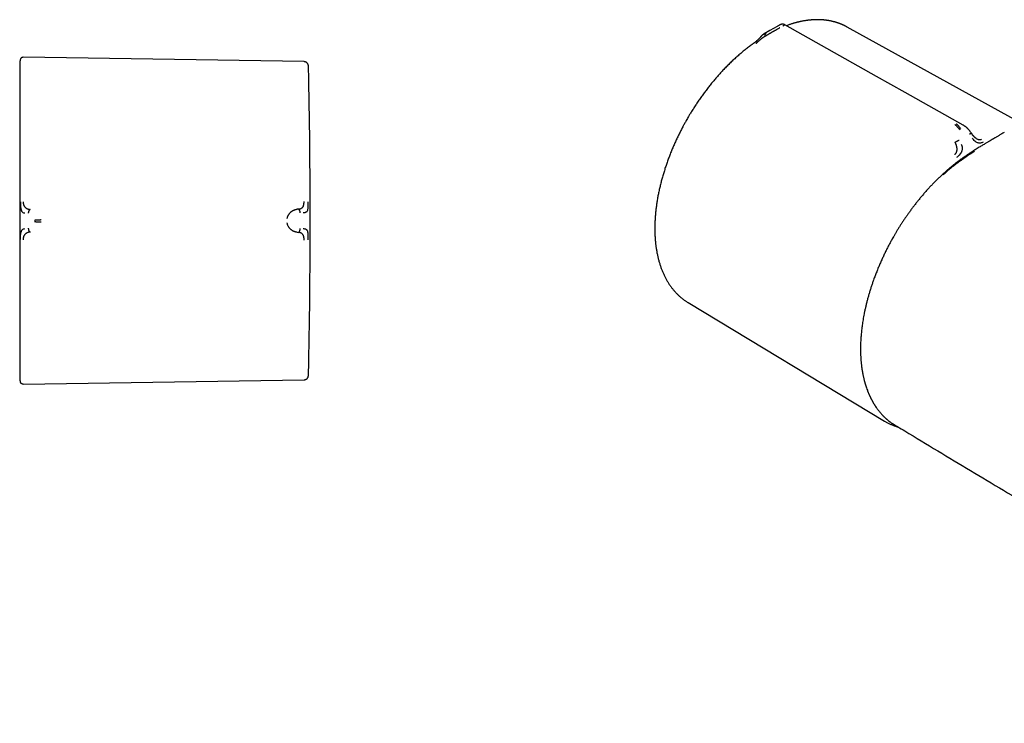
# Model space of a CAD drawing. Header units: millimetres. Extents: x 8 to 914, y 12 to 444.
# Tile 26 of 48: x 542 to 680, y 164 to 262. Entities that reach past the tile are written whole.
import ezdxf

# ---------------------------------------------------------------- set-up
doc = ezdxf.new("R2010")
doc.units = ezdxf.units.MM

msp = doc.modelspace()

# ---------------------------------------------------------------- linework, layer by layer
at = {"color": 7, "linetype": 'Continuous', "lineweight": 30}
for p, q in [((647.88, 260.83), (646.87, 260.25)), ((647.88, 260.83), (647.94, 260.86)), ((648.03, 260.91), (647.94, 260.86)), ((648.03, 260.91), (648.04, 260.91)), ((681.78, 247.41), (657.64, 260.75)), ((646.9, 260.26), (646.09, 259.79)), ((646.24, 259.48), (646.36, 259.54)), ((582.04, 255.94), (542.94, 256.54)), ((542.56, 256.26), (542.54, 256.19)), ((673.78, 247.11), (673.79, 247.1)), ((581.25, 235.42), (581.09, 235.4)), ((581.09, 232.2), (581.25, 232.18)), ((635.5, 222.41), (662.85, 205.93)), ((635.5, 222.41), (635.5, 222.41)), ((542.56, 211.34), (542.56, 211.35)), ((542.94, 211.06), (582.04, 211.66)), ((662.85, 205.93), (662.86, 205.92)), ((662.86, 205.92), (662.85, 205.93)), ((664.24, 205.41), (664.2, 205.44))]:
    msp.add_line(p, q, dxfattribs=at)
at = {"color": 7, "linetype": 'Continuous', "lineweight": 30, "flags": 128}
for points in [[(673.79, 247.1), (665.71, 251.65), (661.71, 253.89), (648.99, 261.05)], [(542.46, 255.69), (542.46, 255.66), (542.46, 255.57)]]:
    msp.add_lwpolyline(points, dxfattribs=at)
at = {"color": 7, "linetype": 'Continuous', "lineweight": 30}
for start, end in [(0, 1.21694), (358.78306, 0)]:
    msp.add_arc((-417.1, 233.8), 1000, start, end, dxfattribs=at)
for points, knots in [([(648.29, 260.65), (648.25, 260.63), (648.18, 260.59), (648.06, 260.52), (647.93, 260.45), (647.81, 260.38), (647.7, 260.32), (647.59, 260.25), (647.5, 260.2), (647.45, 260.17), (647.41, 260.15), (647.38, 260.13), (647.35, 260.11), (647.31, 260.09), (647.28, 260.07), (647.25, 260.06), (647.2, 260.03), (647.14, 259.99), (647.05, 259.95), (646.96, 259.89), (646.88, 259.85), (646.83, 259.82), (646.82, 259.81), (646.8, 259.8), (646.79, 259.79), (646.78, 259.79), (646.76, 259.78), (646.72, 259.76), (646.67, 259.72), (646.6, 259.68), (646.54, 259.65), (646.49, 259.62), (646.45, 259.6), (646.41, 259.58), (646.38, 259.56), (646.37, 259.55), (646.36, 259.55), (646.36, 259.54), (646.36, 259.54), (646.36, 259.54), (646.36, 259.54)], [0, 0, 0, 0, 0.051372, 0.105663, 0.163099, 0.223824, 0.271366, 0.320798, 0.372119, 0.387602, 0.403248, 0.419057, 0.435027, 0.451159, 0.467451, 0.483904, 0.500517, 0.537714, 0.57928, 0.625151, 0.692137, 0.700105, 0.708161, 0.716307, 0.72454, 0.732861, 0.741269, 0.749764, 0.797593, 0.840132, 0.877475, 0.909713, 0.936931, 0.964012, 0.983495, 0.995471, 0.998665, 0.999564, 0.99984, 1, 1, 1, 1]), ([(648.99, 261.05), (648.98, 261.06), (648.95, 261.07), (648.92, 261.09), (648.89, 261.1), (648.86, 261.11), (648.83, 261.12), (648.8, 261.13), (648.76, 261.13), (648.72, 261.14), (648.68, 261.14), (648.63, 261.14), (648.58, 261.14), (648.55, 261.14), (648.52, 261.13), (648.48, 261.12), (648.45, 261.11), (648.41, 261.1), (648.38, 261.09), (648.36, 261.08), (648.33, 261.07), (648.31, 261.06), (648.29, 261.05), (648.26, 261.03), (648.24, 261.02), (648.21, 261), (648.16, 260.98), (648.11, 260.95), (648.07, 260.93), (648.04, 260.92)], [0, 0, 0, 0, 0.039875, 0.07542, 0.101032, 0.122198, 0.146751, 0.174719, 0.203749, 0.233078, 0.272545, 0.312147, 0.3473, 0.369838, 0.3935, 0.419248, 0.445638, 0.474269, 0.502668, 0.528682, 0.55292, 0.601426, 0.654131, 0.691732, 0.734409, 0.7866, 0.848284, 0.919417, 1, 1, 1, 1]), ([(648.99, 261.05), (648.99, 261.05), (648.99, 261.05), (648.97, 261.04), (648.93, 261.02), (648.89, 260.99), (648.83, 260.96), (648.77, 260.92), (648.72, 260.9), (648.69, 260.88)], [0, 0, 0, 0, 0.1557046, 0.3150875, 0.4648452, 0.6092582, 0.7463436, 0.8764248, 1, 1, 1, 1]), ([(657.65, 260.74), (657.63, 260.76), (657.59, 260.78), (657.52, 260.82), (657.45, 260.85), (657.38, 260.89), (657.3, 260.93), (657.23, 260.96), (657.16, 260.99), (657.11, 261.02), (657.06, 261.04), (657.02, 261.06), (656.98, 261.07), (656.95, 261.09), (656.91, 261.11), (656.86, 261.13), (656.79, 261.15), (656.73, 261.18), (656.65, 261.21), (656.59, 261.23), (656.52, 261.26), (656.46, 261.28), (656.41, 261.3), (656.35, 261.32), (656.29, 261.34), (656.24, 261.35), (656.2, 261.37), (656.16, 261.38), (656.13, 261.39), (656.1, 261.4), (656.05, 261.41), (656, 261.43), (655.94, 261.44), (655.88, 261.46), (655.82, 261.48), (655.74, 261.5), (655.63, 261.52), (655.51, 261.55), (655.4, 261.58), (655.3, 261.6), (655.22, 261.61), (655.15, 261.62), (655.09, 261.64), (655.03, 261.65), (654.97, 261.66), (654.91, 261.66), (654.84, 261.67), (654.78, 261.68), (654.72, 261.69), (654.66, 261.7), (654.61, 261.71), (654.55, 261.71), (654.5, 261.72), (654.46, 261.72), (654.43, 261.72), (654.41, 261.73), (654.38, 261.73), (654.35, 261.73), (654.3, 261.74), (654.25, 261.74), (654.18, 261.75), (654.1, 261.75), (654.02, 261.76), (653.93, 261.76), (653.84, 261.76), (653.77, 261.77), (653.7, 261.77), (653.64, 261.77), (653.58, 261.77), (653.53, 261.77), (653.48, 261.77), (653.45, 261.77), (653.41, 261.77), (653.38, 261.77), (653.34, 261.77), (653.29, 261.77), (653.23, 261.77), (653.16, 261.76), (653.08, 261.76), (652.98, 261.76), (652.87, 261.75), (652.74, 261.74), (652.63, 261.73), (652.53, 261.72), (652.43, 261.71), (652.36, 261.71), (652.29, 261.7), (652.24, 261.69), (652.19, 261.69), (652.15, 261.68), (652.11, 261.68), (652.07, 261.67), (652.01, 261.66), (651.95, 261.65), (651.86, 261.64), (651.75, 261.62), (651.62, 261.6), (651.48, 261.58), (651.32, 261.55), (651.19, 261.52), (651.08, 261.49), (650.99, 261.48), (650.9, 261.46), (650.82, 261.44), (650.74, 261.42), (650.68, 261.4), (650.63, 261.39), (650.59, 261.38), (650.57, 261.37), (650.54, 261.37), (650.52, 261.36), (650.49, 261.35), (650.45, 261.34), (650.4, 261.33), (650.32, 261.31), (650.23, 261.28), (650.12, 261.25), (649.97, 261.2), (649.81, 261.15), (649.62, 261.09), (649.41, 261.02), (649.27, 260.97), (649.19, 260.94)], [0, 0, 0, 0, 0.0085453, 0.0176028, 0.0271744, 0.0372618, 0.0478665, 0.0586211, 0.0682713, 0.0760566, 0.0828278, 0.0885857, 0.0933308, 0.0976647, 0.1027545, 0.1098992, 0.1181741, 0.1275317, 0.1372029, 0.1469151, 0.1545748, 0.1622595, 0.1699692, 0.1777037, 0.1850919, 0.1917421, 0.1971506, 0.2013184, 0.2047136, 0.2092732, 0.2152076, 0.2220609, 0.2299197, 0.2377401, 0.2453831, 0.2528487, 0.2688742, 0.2840385, 0.2983885, 0.3118349, 0.3204781, 0.3282994, 0.3360573, 0.3440545, 0.3505055, 0.3572475, 0.3652153, 0.3745748, 0.3805463, 0.3869703, 0.3938457, 0.4010233, 0.4071183, 0.4117933, 0.4150503, 0.4178041, 0.4209757, 0.4248488, 0.4294224, 0.436406, 0.4445667, 0.4538844, 0.4637211, 0.4737531, 0.4839796, 0.4943995, 0.5009141, 0.5075014, 0.5141609, 0.520703, 0.5262376, 0.5305841, 0.533853, 0.5370114, 0.5411339, 0.5472113, 0.5546166, 0.5633163, 0.5722409, 0.580854, 0.5968697, 0.611695, 0.6239317, 0.6352298, 0.6455781, 0.6548154, 0.6613755, 0.6672005, 0.672292, 0.6766518, 0.6805738, 0.6855282, 0.6917999, 0.6991537, 0.7067504, 0.7209887, 0.7357733, 0.7514033, 0.7682233, 0.7862235, 0.7954916, 0.80504, 0.8148673, 0.8243469, 0.8325233, 0.8393916, 0.8449564, 0.8492213, 0.8517368, 0.8536618, 0.8562927, 0.8597987, 0.8641784, 0.8694296, 0.8755498, 0.888094, 0.9004827, 0.9126311, 0.9337305, 0.9540898, 0.9745832, 1, 1, 1, 1]), ([(645.99, 259.72), (645.97, 259.71), (645.94, 259.69), (645.89, 259.66), (645.85, 259.62), (645.8, 259.58), (645.73, 259.52), (645.67, 259.46), (645.6, 259.39), (645.54, 259.32), (645.48, 259.25), (645.41, 259.18), (645.34, 259.1), (645.27, 259.03), (645.2, 258.96), (645.14, 258.9), (645.09, 258.85), (645.04, 258.81), (644.99, 258.76), (644.93, 258.71), (644.86, 258.65), (644.78, 258.59), (644.69, 258.53), (644.63, 258.48), (644.6, 258.46)], [0, 0, 0, 0, 0.036747, 0.065238, 0.086199, 0.127523, 0.17064, 0.229668, 0.275908, 0.320504, 0.371265, 0.425014, 0.476213, 0.525555, 0.574727, 0.629097, 0.658903, 0.690575, 0.726478, 0.768507, 0.816872, 0.871682, 0.932853, 1, 1, 1, 1]), ([(646.24, 259.48), (646.22, 259.46), (646.17, 259.44), (646.11, 259.4), (646.06, 259.37), (646.03, 259.35), (646.01, 259.34), (646, 259.33), (645.98, 259.32), (645.97, 259.31), (645.96, 259.3), (645.92, 259.28), (645.86, 259.24), (645.77, 259.18), (645.69, 259.11), (645.61, 259.05), (645.52, 258.98), (645.45, 258.92), (645.4, 258.87), (645.36, 258.84), (645.33, 258.8), (645.29, 258.77), (645.24, 258.72), (645.17, 258.66), (645.09, 258.58), (645, 258.51), (644.94, 258.46), (644.91, 258.44)], [0, 0, 0, 0, 0.064484, 0.121146, 0.1697, 0.184188, 0.197727, 0.210311, 0.221938, 0.232601, 0.242299, 0.251029, 0.319256, 0.383551, 0.443933, 0.500486, 0.559085, 0.620051, 0.645141, 0.670658, 0.696616, 0.723024, 0.749884, 0.805218, 0.865756, 0.930963, 1, 1, 1, 1]), ([(646.09, 259.79), (646.09, 259.78), (646.08, 259.78), (646.04, 259.76), (646.01, 259.74), (645.99, 259.73)], [0, 0, 0, 0, 0.101636, 0.439503, 1, 1, 1, 1]), ([(646.42, 259.97), (646.4, 259.96), (646.36, 259.93), (646.31, 259.88), (646.27, 259.82), (646.24, 259.76), (646.21, 259.69), (646.2, 259.62), (646.21, 259.56), (646.22, 259.51), (646.23, 259.49), (646.24, 259.48)], [0, 0, 0, 0, 0.131804, 0.266855, 0.401667, 0.532992, 0.658277, 0.776351, 0.888482, 0.943871, 1, 1, 1, 1]), ([(644.61, 258.47), (644.58, 258.45), (644.47, 258.37), (644.28, 258.23), (644.04, 258.05), (643.79, 257.86), (643.55, 257.67), (643.31, 257.48), (643.07, 257.28), (642.82, 257.08), (642.58, 256.87), (642.35, 256.66), (642.11, 256.45), (641.87, 256.23), (641.63, 256.01), (641.4, 255.79), (641.17, 255.56), (640.93, 255.33), (640.7, 255.09), (640.47, 254.85), (640.24, 254.61), (640.01, 254.36), (639.8, 254.12), (639.58, 253.87), (639.37, 253.63), (639.16, 253.39), (638.97, 253.16), (638.77, 252.92), (638.58, 252.68), (638.38, 252.44), (638.19, 252.19), (638, 251.94), (637.82, 251.7), (637.63, 251.45), (637.45, 251.19), (637.27, 250.94), (637.09, 250.68), (636.91, 250.43), (636.74, 250.17), (636.57, 249.91), (636.4, 249.65), (636.23, 249.39), (636.07, 249.14), (635.92, 248.89), (635.78, 248.67), (635.67, 248.48), (635.54, 248.27), (635.46, 248.12), (635.4, 248.03)], [0, 0, 0, 0, 0.007983, 0.031582, 0.055188, 0.078801, 0.102422, 0.126052, 0.149691, 0.17334, 0.197, 0.220673, 0.24436, 0.268062, 0.291781, 0.315518, 0.339275, 0.363055, 0.38686, 0.410693, 0.434557, 0.458456, 0.482393, 0.503912, 0.527869, 0.549377, 0.570882, 0.59238, 0.613872, 0.635356, 0.656832, 0.678297, 0.699751, 0.721191, 0.742614, 0.764016, 0.785391, 0.806731, 0.828022, 0.849246, 0.870367, 0.891324, 0.911988, 0.932051, 0.950514, 0.965006, 0.978316, 1, 1, 1, 1]), ([(542.94, 256.54), (542.92, 256.54), (542.87, 256.54), (542.8, 256.52), (542.73, 256.49), (542.68, 256.45), (542.63, 256.4), (542.6, 256.35), (542.57, 256.31), (542.56, 256.27), (542.56, 256.26)], [0, 0, 0, 0, 0.135163, 0.276253, 0.421191, 0.567521, 0.681842, 0.794193, 0.903477, 1, 1, 1, 1]), ([(542.56, 256.25), (542.55, 256.22), (542.53, 256.16), (542.51, 256.07), (542.49, 255.99), (542.48, 255.92), (542.48, 255.87), (542.47, 255.82), (542.47, 255.79), (542.46, 255.76), (542.46, 255.74), (542.46, 255.73), (542.46, 255.72), (542.46, 255.71), (542.46, 255.7), (542.46, 255.69), (542.46, 255.67), (542.46, 255.66), (542.46, 255.65), (542.46, 255.63), (542.46, 255.62), (542.46, 255.61), (542.46, 255.6)], [0, 0, 0, 0, 0.085538, 0.182968, 0.274655, 0.326852, 0.376939, 0.424121, 0.461298, 0.486858, 0.497443, 0.508033, 0.520577, 0.535875, 0.561279, 0.592896, 0.63099, 0.685442, 0.749539, 0.82333, 0.906823, 1, 1, 1, 1]), ([(542.46, 255.57), (542.46, 255.57), (542.46, 255.57), (542.46, 255.56), (542.46, 255.53), (542.46, 255.49), (542.46, 255.45), (542.46, 255.4), (542.46, 255.34), (542.46, 255.28), (542.46, 255.22), (542.46, 255.13), (542.46, 255.04), (542.46, 254.92), (542.46, 254.79), (542.46, 254.67), (542.46, 254.55), (542.46, 254.45), (542.46, 254.35), (542.46, 254.24), (542.46, 254.1), (542.46, 253.93), (542.46, 253.72), (542.46, 253.5), (542.46, 253.27), (542.46, 253.02), (542.46, 252.77), (542.46, 252.5), (542.46, 252.22), (542.46, 251.93), (542.46, 251.62), (542.46, 251.3), (542.46, 250.97), (542.46, 250.62), (542.46, 250.27), (542.46, 249.9), (542.46, 249.53), (542.46, 249.14), (542.46, 248.75), (542.46, 248.34), (542.46, 247.93), (542.46, 247.51), (542.46, 247.08), (542.46, 246.65), (542.46, 246.21), (542.46, 245.77), (542.46, 245.32), (542.46, 244.86), (542.46, 244.4), (542.46, 243.99), (542.46, 243.64), (542.46, 243.34), (542.46, 243.04), (542.46, 242.74), (542.46, 242.38), (542.46, 241.95), (542.46, 241.46), (542.46, 240.97), (542.46, 240.47), (542.46, 239.98), (542.46, 239.49), (542.46, 239), (542.46, 238.52), (542.46, 238.05), (542.46, 237.6), (542.46, 237.17), (542.46, 236.73), (542.46, 236.3), (542.46, 235.88), (542.46, 235.45), (542.46, 235.03), (542.46, 234.75), (542.46, 234.6)], [0, 0, 0, 0, 0.014329, 0.028654, 0.04298, 0.057322, 0.07212, 0.083744, 0.09537, 0.107001, 0.118712, 0.130678, 0.145631, 0.160589, 0.175557, 0.190861, 0.200497, 0.210132, 0.219769, 0.229411, 0.239058, 0.254994, 0.270924, 0.286858, 0.302809, 0.319, 0.334896, 0.350796, 0.36671, 0.382786, 0.399187, 0.415593, 0.432012, 0.448519, 0.465022, 0.481528, 0.498049, 0.51454, 0.531024, 0.547512, 0.564013, 0.580438, 0.596563, 0.612692, 0.628835, 0.644826, 0.660807, 0.676791, 0.692788, 0.708575, 0.718482, 0.728388, 0.738297, 0.74821, 0.75813, 0.773887, 0.789639, 0.805395, 0.821159, 0.836557, 0.851677, 0.8668, 0.881934, 0.896665, 0.909803, 0.922944, 0.936092, 0.949025, 0.961767, 0.974507, 0.98725, 1, 1, 1, 1]), ([(582.63, 255.44), (582.63, 255.46), (582.62, 255.51), (582.59, 255.58), (582.55, 255.65), (582.51, 255.71), (582.45, 255.77), (582.39, 255.82), (582.32, 255.87), (582.25, 255.9), (582.18, 255.92), (582.11, 255.93), (582.06, 255.94), (582.04, 255.94)], [0, 0, 0, 0, 0.080656, 0.172279, 0.26662, 0.362981, 0.460563, 0.558507, 0.650402, 0.741119, 0.829996, 0.91645, 1, 1, 1, 1]), ([(582.67, 255.04), (582.67, 255.09), (582.67, 255.19), (582.65, 255.32), (582.64, 255.4), (582.63, 255.44)], [0, 0, 0, 0, 0.374626, 0.732084, 1, 1, 1, 1]), ([(635.4, 248.03), (635.35, 247.93), (635.27, 247.79), (635.16, 247.59), (635.06, 247.41), (634.94, 247.2), (634.82, 246.98), (634.69, 246.74), (634.57, 246.5), (634.44, 246.24), (634.31, 245.99), (634.18, 245.72), (634.05, 245.46), (633.92, 245.19), (633.79, 244.91), (633.67, 244.64), (633.54, 244.36), (633.42, 244.08), (633.3, 243.8), (633.19, 243.51), (633.07, 243.23), (632.96, 242.94), (632.85, 242.65), (632.74, 242.36), (632.63, 242.07), (632.53, 241.78), (632.43, 241.49), (632.33, 241.2), (632.24, 240.91), (632.15, 240.62), (632.06, 240.32), (631.97, 240.03), (631.89, 239.74), (631.81, 239.45), (631.73, 239.15), (631.66, 238.86), (631.59, 238.57), (631.52, 238.28), (631.46, 237.99), (631.4, 237.7), (631.34, 237.41), (631.28, 237.12), (631.23, 236.83), (631.18, 236.54), (631.14, 236.25), (631.1, 235.97), (631.06, 235.68), (631.03, 235.4), (630.99, 235.12), (630.97, 234.84), (630.94, 234.56), (630.92, 234.28), (630.9, 234), (630.89, 233.72), (630.88, 233.45), (630.87, 233.18), (630.87, 232.91), (630.86, 232.64), (630.87, 232.37), (630.87, 232.11), (630.88, 231.84), (630.9, 231.58), (630.91, 231.32), (630.93, 231.06), (630.96, 230.81), (630.98, 230.56), (631.01, 230.3), (631.05, 230.06), (631.09, 229.81), (631.13, 229.57), (631.17, 229.33), (631.22, 229.09), (631.27, 228.85), (631.33, 228.62), (631.38, 228.39), (631.44, 228.16), (631.51, 227.94), (631.58, 227.72), (631.65, 227.5), (631.73, 227.28), (631.8, 227.07), (631.89, 226.86), (631.97, 226.65), (632.06, 226.45), (632.15, 226.25), (632.25, 226.05), (632.35, 225.86), (632.45, 225.67), (632.55, 225.48), (632.66, 225.3), (632.77, 225.12), (632.89, 224.95), (633, 224.77), (633.12, 224.6), (633.25, 224.44), (633.37, 224.28), (633.5, 224.12), (633.64, 223.97), (633.77, 223.82), (633.91, 223.67), (634.05, 223.53), (634.2, 223.39), (634.34, 223.26), (634.49, 223.13), (634.65, 223.01), (634.8, 222.88), (634.96, 222.77), (635.12, 222.65), (635.29, 222.54), (635.41, 222.47), (635.48, 222.42), (635.5, 222.41)], [0, 0, 0, 0, 0.0097558, 0.0137959, 0.0204942, 0.0274659, 0.0349568, 0.0427843, 0.0508746, 0.0591689, 0.0676254, 0.0762131, 0.0849088, 0.0936944, 0.1025561, 0.1114828, 0.1204654, 0.1294966, 0.1385705, 0.147682, 0.1568269, 0.1660017, 0.1752032, 0.1844288, 0.1936764, 0.2029438, 0.2122294, 0.2215315, 0.230849, 0.2401805, 0.249525, 0.2588815, 0.2682492, 0.2776274, 0.2870152, 0.2964121, 0.3058175, 0.3152309, 0.3246518, 0.3340797, 0.3435143, 0.3529552, 0.362402, 0.3718544, 0.3813122, 0.390775, 0.4002425, 0.4097147, 0.4191911, 0.4286717, 0.4381561, 0.4476443, 0.457136, 0.4666309, 0.4761291, 0.4856302, 0.4951341, 0.5046406, 0.5141495, 0.5236608, 0.5331742, 0.5426895, 0.5522065, 0.5617251, 0.571245, 0.5807659, 0.5902879, 0.5998104, 0.6093335, 0.6188568, 0.6283801, 0.6379031, 0.6474255, 0.6569472, 0.6664678, 0.675987, 0.6855045, 0.69502, 0.7045332, 0.7140438, 0.7235515, 0.733056, 0.7425569, 0.752054, 0.7615469, 0.7710355, 0.7805194, 0.7899985, 0.7994725, 0.8089413, 0.8184048, 0.8278629, 0.8373157, 0.846763, 0.8562051, 0.8656422, 0.8750743, 0.884502, 0.8939255, 0.9033453, 0.912762, 0.9221761, 0.9315884, 0.9409995, 0.9504103, 0.9598217, 0.9692346, 0.9786499, 0.9880688, 0.9974921, 1, 1, 1, 1]), ([(673.31, 246.46), (673.29, 246.49), (673.23, 246.57), (673.15, 246.68), (673.07, 246.78), (672.98, 246.88), (672.89, 246.96), (672.8, 247.04), (672.71, 247.1), (672.64, 247.13), (672.61, 247.15)], [0, 0, 0, 0, 0.134324, 0.265382, 0.393268, 0.518184, 0.640515, 0.760896, 0.880281, 1, 1, 1, 1]), ([(673.45, 246.54), (673.43, 246.58), (673.39, 246.66), (673.32, 246.78), (673.24, 246.88), (673.17, 246.98), (673.09, 247.07), (673, 247.15), (672.92, 247.22), (672.86, 247.26), (672.83, 247.27)], [0, 0, 0, 0, 0.134305, 0.265175, 0.392798, 0.517503, 0.639784, 0.760331, 0.880035, 1, 1, 1, 1]), ([(674.92, 246.01), (674.89, 246.05), (674.83, 246.14), (674.74, 246.26), (674.66, 246.37), (674.58, 246.46), (674.51, 246.54), (674.44, 246.6), (674.39, 246.66), (674.34, 246.7), (674.3, 246.74), (674.26, 246.77), (674.23, 246.8), (674.2, 246.82), (674.17, 246.85), (674.13, 246.88), (674.07, 246.93), (673.98, 246.98), (673.88, 247.05), (673.81, 247.09), (673.77, 247.11)], [0, 0, 0, 0, 0.099876, 0.191911, 0.275767, 0.351206, 0.418064, 0.476231, 0.525635, 0.566229, 0.598165, 0.625653, 0.653238, 0.67743, 0.699705, 0.731629, 0.775669, 0.847057, 0.92218, 1, 1, 1, 1]), ([(674.71, 245.86), (674.72, 245.87), (674.76, 245.9), (674.81, 245.93), (674.86, 245.96), (674.89, 245.99), (674.91, 246), (674.92, 246.01), (674.92, 246.01), (674.92, 246.01)], [0, 0, 0, 0, 0.167341, 0.338696, 0.509789, 0.676611, 0.836006, 0.986521, 1, 1, 1, 1]), ([(675.66, 245.21), (675.65, 245.22), (675.61, 245.24), (675.57, 245.27), (675.53, 245.3), (675.5, 245.33), (675.47, 245.35), (675.44, 245.37), (675.41, 245.4), (675.37, 245.44), (675.33, 245.48), (675.29, 245.52), (675.26, 245.55), (675.24, 245.57), (675.22, 245.6), (675.2, 245.62), (675.17, 245.65), (675.13, 245.7), (675.09, 245.76), (675.03, 245.83), (674.98, 245.92), (674.94, 245.98), (674.92, 246.01)], [0, 0, 0, 0, 0.053221, 0.11528, 0.167416, 0.20948, 0.241617, 0.268748, 0.313008, 0.361646, 0.414662, 0.46482, 0.505884, 0.537857, 0.555573, 0.580374, 0.614105, 0.666501, 0.732107, 0.811192, 0.904058, 1, 1, 1, 1]), ([(679.52, 246.09), (679.45, 246.05), (679.3, 245.97), (679.1, 245.85), (678.91, 245.74), (678.73, 245.63), (678.56, 245.53), (678.41, 245.44), (678.27, 245.36), (678.16, 245.3), (678.07, 245.24), (677.98, 245.19), (677.9, 245.15), (677.83, 245.1), (677.76, 245.06), (677.68, 245.02), (677.58, 244.96), (677.47, 244.89), (677.34, 244.81), (677.2, 244.73), (677.04, 244.64), (676.88, 244.54), (676.69, 244.42), (676.48, 244.3), (676.25, 244.16), (676.01, 244.01), (675.75, 243.85), (675.57, 243.74), (675.48, 243.68)], [0, 0, 0, 0, 0.053928, 0.104695, 0.152303, 0.196752, 0.23804, 0.276169, 0.311137, 0.336393, 0.359698, 0.38105, 0.400449, 0.417894, 0.434107, 0.451972, 0.477538, 0.506271, 0.538176, 0.573252, 0.611503, 0.652932, 0.697542, 0.750293, 0.806905, 0.867386, 0.931747, 1, 1, 1, 1]), ([(672.59, 243), (672.63, 243.03), (672.69, 243.07), (672.76, 243.15), (672.81, 243.22), (672.85, 243.28), (672.87, 243.34), (672.89, 243.39), (672.91, 243.44), (672.92, 243.5), (672.93, 243.56), (672.94, 243.63), (672.95, 243.69), (672.95, 243.74), (672.94, 243.8), (672.94, 243.87), (672.93, 243.94), (672.92, 244.02), (672.9, 244.1), (672.88, 244.19), (672.86, 244.27), (672.83, 244.36), (672.81, 244.42), (672.79, 244.47), (672.78, 244.49), (672.77, 244.52), (672.76, 244.54), (672.75, 244.57), (672.74, 244.6), (672.72, 244.63), (672.7, 244.67), (672.69, 244.7), (672.68, 244.72), (672.67, 244.73), (672.67, 244.73), (672.67, 244.73), (672.67, 244.74), (672.67, 244.74), (672.67, 244.74), (672.67, 244.74)], [0, 0, 0, 0, 0.069372, 0.134458, 0.17515, 0.213571, 0.249739, 0.276913, 0.307081, 0.340314, 0.376663, 0.409311, 0.440771, 0.471017, 0.499996, 0.535912, 0.574148, 0.614699, 0.657553, 0.702681, 0.750045, 0.789621, 0.839391, 0.85194, 0.864986, 0.878524, 0.89255, 0.907058, 0.922043, 0.937499, 0.964718, 0.984148, 0.995887, 0.998893, 0.999683, 0.9999, 0.999964, 0.999986, 1, 1, 1, 1]), ([(672.67, 244.74), (672.68, 244.74), (672.69, 244.75), (672.72, 244.76), (672.75, 244.78), (672.79, 244.8), (672.85, 244.83), (672.93, 244.87), (673.01, 244.91), (673.09, 244.95), (673.16, 244.99), (673.21, 245.01), (673.23, 245.02)], [0, 0, 0, 0, 0.056315, 0.111921, 0.167809, 0.224706, 0.342994, 0.468261, 0.599365, 0.733824, 0.868489, 1, 1, 1, 1]), ([(672.89, 242.63), (672.95, 242.68), (673.08, 242.77), (673.23, 242.9), (673.31, 242.99), (673.36, 243.04), (673.4, 243.1), (673.46, 243.18), (673.52, 243.27), (673.57, 243.36), (673.6, 243.43), (673.63, 243.51), (673.65, 243.57), (673.67, 243.66), (673.7, 243.77), (673.7, 243.96), (673.65, 244.18), (673.57, 244.34), (673.53, 244.43)], [0, 0, 0, 0, 0.125554, 0.251039, 0.290001, 0.310057, 0.344618, 0.393554, 0.456767, 0.493798, 0.534579, 0.576341, 0.60187, 0.627562, 0.693703, 0.759502, 0.875658, 1, 1, 1, 1]), ([(676.58, 244.73), (676.51, 244.7), (676.39, 244.65), (676.19, 244.61), (675.99, 244.6), (675.79, 244.64), (675.62, 244.72), (675.5, 244.81), (675.38, 244.91), (675.23, 245.08), (675.12, 245.23), (675.07, 245.3)], [0, 0, 0, 0, 0.12498, 0.249974, 0.375129, 0.4995, 0.626711, 0.691987, 0.75435, 0.875912, 1, 1, 1, 1]), ([(675.66, 245.21), (675.66, 245.21), (675.7, 245.19), (675.75, 245.16), (675.83, 245.13), (675.9, 245.11), (675.97, 245.09), (676.05, 245.08), (676.13, 245.08), (676.2, 245.09), (676.27, 245.1), (676.31, 245.12), (676.33, 245.13)], [0, 0, 0, 0, 0.004632, 0.155173, 0.249691, 0.339783, 0.425702, 0.559345, 0.696519, 0.791024, 0.892421, 1, 1, 1, 1]), ([(675.38, 243.46), (675.24, 243.38), (674.97, 243.2), (674.55, 242.93), (674.24, 242.72), (674.02, 242.57), (673.88, 242.47), (673.75, 242.38), (673.62, 242.29), (673.5, 242.2), (673.38, 242.12), (673.21, 241.99), (672.97, 241.82), (672.67, 241.59), (672.37, 241.36), (672.17, 241.2), (672.05, 241.1), (672.02, 241.07), (671.98, 241.04), (671.95, 241.01), (671.91, 240.99), (671.88, 240.96), (671.85, 240.93), (671.76, 240.85), (671.62, 240.74), (671.44, 240.58), (671.33, 240.48), (671.27, 240.43), (671.26, 240.42), (671.25, 240.41), (671.24, 240.4), (671.23, 240.39), (671.21, 240.37), (671.17, 240.34), (671.11, 240.29), (671.06, 240.23), (671.02, 240.2), (671.01, 240.18)], [0, 0, 0, 0, 0.094965, 0.187996, 0.279118, 0.309377, 0.339423, 0.369257, 0.39888, 0.428294, 0.453386, 0.476546, 0.547585, 0.616618, 0.683662, 0.748741, 0.756875, 0.764947, 0.772955, 0.780901, 0.788785, 0.796605, 0.804363, 0.812059, 0.859002, 0.898844, 0.936744, 0.939022, 0.941275, 0.943501, 0.945702, 0.947877, 0.950027, 0.959812, 0.975864, 0.988656, 1, 1, 1, 1]), ([(675.48, 243.68), (675.4, 243.64), (675.25, 243.54), (675.03, 243.4), (674.82, 243.27), (674.63, 243.14), (674.45, 243.02), (674.28, 242.9), (674.12, 242.79), (673.97, 242.69), (673.83, 242.6), (673.71, 242.51), (673.59, 242.43), (673.48, 242.35), (673.38, 242.27), (673.28, 242.2), (673.18, 242.12), (673.06, 242.04), (672.94, 241.95), (672.8, 241.84), (672.67, 241.74), (672.53, 241.63), (672.39, 241.52), (672.24, 241.4), (672.09, 241.28), (671.93, 241.14), (671.77, 241.01), (671.6, 240.86), (671.41, 240.7), (671.22, 240.53), (671.09, 240.41), (671.03, 240.35)], [0, 0, 0, 0, 0.050937, 0.099381, 0.145321, 0.188749, 0.229662, 0.267391, 0.302686, 0.335546, 0.365968, 0.394499, 0.42049, 0.443941, 0.466273, 0.488879, 0.511759, 0.534914, 0.564781, 0.595095, 0.625856, 0.657066, 0.688727, 0.721573, 0.757036, 0.791883, 0.828973, 0.868316, 0.909924, 0.953812, 1, 1, 1, 1]), ([(671.03, 240.35), (670.91, 240.24), (670.66, 240.01), (670.31, 239.67), (669.96, 239.33), (669.62, 238.98), (669.29, 238.64), (668.95, 238.27), (668.61, 237.89), (668.25, 237.48), (667.91, 237.08), (667.58, 236.68), (667.26, 236.28), (666.96, 235.88), (666.66, 235.49), (666.38, 235.11), (666.11, 234.73), (665.85, 234.37), (665.61, 234.01), (665.37, 233.66), (665.14, 233.3), (664.91, 232.94), (664.68, 232.58), (664.47, 232.22), (664.27, 231.88), (664.09, 231.57), (663.93, 231.3), (663.8, 231.06), (663.67, 230.83), (663.55, 230.6), (663.39, 230.29), (663.18, 229.89), (662.93, 229.39), (662.69, 228.88), (662.45, 228.36), (662.21, 227.82), (661.97, 227.27), (661.75, 226.71), (661.53, 226.13), (661.33, 225.59), (661.15, 225.09), (661, 224.62), (660.84, 224.14), (660.7, 223.67), (660.56, 223.18), (660.43, 222.7), (660.31, 222.22), (660.2, 221.75), (660.1, 221.3), (660.01, 220.86), (659.93, 220.44), (659.86, 220.04), (659.8, 219.66), (659.74, 219.29), (659.69, 218.93), (659.65, 218.59), (659.62, 218.25), (659.58, 217.92), (659.56, 217.58), (659.54, 217.24), (659.52, 216.91), (659.51, 216.66), (659.5, 216.46), (659.5, 216.34), (659.5, 216.22), (659.5, 216.12), (659.5, 216.03), (659.5, 215.95), (659.5, 215.89), (659.5, 215.83), (659.5, 215.8), (659.5, 215.77), (659.5, 215.75), (659.5, 215.73), (659.5, 215.7), (659.5, 215.65), (659.5, 215.57), (659.5, 215.43), (659.51, 215.26), (659.52, 215.06), (659.53, 214.86), (659.54, 214.65), (659.55, 214.44), (659.57, 214.22), (659.59, 214), (659.62, 213.78), (659.64, 213.57), (659.67, 213.4), (659.68, 213.28), (659.69, 213.21), (659.7, 213.14), (659.71, 213.08), (659.72, 213.02), (659.73, 212.98), (659.73, 212.95), (659.74, 212.92), (659.75, 212.88), (659.75, 212.83), (659.77, 212.77), (659.78, 212.69), (659.79, 212.62), (659.81, 212.54), (659.83, 212.42), (659.86, 212.26), (659.91, 212.07), (659.95, 211.87), (660, 211.67), (660.05, 211.49), (660.08, 211.36), (660.11, 211.26), (660.13, 211.18), (660.16, 211.1), (660.18, 211.04), (660.19, 210.99), (660.2, 210.95), (660.22, 210.91), (660.23, 210.87), (660.24, 210.82), (660.26, 210.76), (660.29, 210.69), (660.31, 210.62), (660.36, 210.46), (660.43, 210.29), (660.49, 210.11), (660.54, 210), (660.58, 209.89), (660.63, 209.78), (660.67, 209.67), (660.72, 209.57), (660.75, 209.49), (660.79, 209.41), (660.82, 209.34), (660.85, 209.29), (660.86, 209.25), (660.88, 209.22), (660.89, 209.19), (660.91, 209.15), (660.93, 209.11), (660.96, 209.05), (661, 208.99), (661.04, 208.91), (661.08, 208.82), (661.13, 208.74), (661.17, 208.66), (661.22, 208.57), (661.26, 208.49), (661.31, 208.42), (661.35, 208.34), (661.39, 208.28), (661.43, 208.22), (661.45, 208.18), (661.48, 208.14), (661.5, 208.11), (661.53, 208.06), (661.56, 208.01), (661.64, 207.89), (661.74, 207.74), (661.87, 207.58), (661.96, 207.46), (662.04, 207.34), (662.13, 207.24), (662.22, 207.13), (662.32, 207.02), (662.41, 206.91), (662.5, 206.81), (662.59, 206.72), (662.67, 206.64), (662.73, 206.57), (662.79, 206.52), (662.83, 206.48), (662.87, 206.44), (662.92, 206.39), (662.98, 206.34), (663.05, 206.28), (663.12, 206.21), (663.2, 206.15), (663.27, 206.09), (663.33, 206.03), (663.39, 205.99), (663.43, 205.96), (663.46, 205.93), (663.49, 205.91), (663.51, 205.89), (663.54, 205.87), (663.57, 205.85), (663.6, 205.83), (663.64, 205.8), (663.69, 205.76), (663.74, 205.73), (663.8, 205.68), (663.88, 205.63), (663.97, 205.57), (664.09, 205.49), (664.18, 205.44), (664.22, 205.41)], [0, 0, 0, 0, 0.01159, 0.022977, 0.034161, 0.045141, 0.055917, 0.06649, 0.078689, 0.090604, 0.102235, 0.113582, 0.124843, 0.135809, 0.146479, 0.156853, 0.16693, 0.17654, 0.185864, 0.194903, 0.203655, 0.213288, 0.22255, 0.23144, 0.23996, 0.24811, 0.254253, 0.260168, 0.265854, 0.271312, 0.276571, 0.28837, 0.300369, 0.312568, 0.324969, 0.337804, 0.350848, 0.364104, 0.37757, 0.391247, 0.402141, 0.413166, 0.42432, 0.435602, 0.446797, 0.45841, 0.469754, 0.480829, 0.491634, 0.50217, 0.512436, 0.521869, 0.531061, 0.540013, 0.548726, 0.557382, 0.565384, 0.573669, 0.582239, 0.591094, 0.599121, 0.607369, 0.610669, 0.61396, 0.616968, 0.619647, 0.622035, 0.624082, 0.625787, 0.627149, 0.628171, 0.628654, 0.629054, 0.629672, 0.630546, 0.631677, 0.633065, 0.637369, 0.642091, 0.647229, 0.652784, 0.658299, 0.664171, 0.670243, 0.676299, 0.682338, 0.688359, 0.694363, 0.69643, 0.698496, 0.700555, 0.702393, 0.70388, 0.704999, 0.705782, 0.706564, 0.707592, 0.709135, 0.711025, 0.713249, 0.715546, 0.717814, 0.720051, 0.726004, 0.731736, 0.737581, 0.743794, 0.750378, 0.753392, 0.756428, 0.759151, 0.761499, 0.763472, 0.765045, 0.766256, 0.767334, 0.768728, 0.770307, 0.772167, 0.774306, 0.776726, 0.779317, 0.789652, 0.793402, 0.797183, 0.800994, 0.804836, 0.808507, 0.81186, 0.814895, 0.817612, 0.82001, 0.822052, 0.823161, 0.824113, 0.825205, 0.826534, 0.828099, 0.829901, 0.832537, 0.835537, 0.838635, 0.841747, 0.844872, 0.848011, 0.850984, 0.853968, 0.856896, 0.859457, 0.861615, 0.863105, 0.864447, 0.865983, 0.867729, 0.869685, 0.871825, 0.882259, 0.88783, 0.892983, 0.897644, 0.902177, 0.90701, 0.912131, 0.917474, 0.921734, 0.926089, 0.930222, 0.934046, 0.935926, 0.937843, 0.940037, 0.942513, 0.945263, 0.948006, 0.951927, 0.955521, 0.958789, 0.961732, 0.964367, 0.965929, 0.967363, 0.968669, 0.969845, 0.970893, 0.97204, 0.973503, 0.975281, 0.977375, 0.979783, 0.982469, 0.98528, 0.989917, 0.994823, 1, 1, 1, 1]), ([(542.56, 236.41), (542.56, 236.32), (542.56, 236.13), (542.57, 235.92), (542.58, 235.79), (542.58, 235.72), (542.59, 235.65), (542.6, 235.55), (542.62, 235.46), (542.64, 235.37), (542.66, 235.3), (542.68, 235.24), (542.7, 235.19), (542.72, 235.13), (542.76, 235.07), (542.85, 234.98), (542.99, 234.91), (543.11, 234.89), (543.18, 234.89)], [0, 0, 0, 0, 0.125554, 0.251039, 0.290001, 0.310057, 0.344618, 0.393554, 0.456767, 0.493798, 0.534579, 0.576341, 0.60187, 0.627562, 0.693703, 0.759502, 0.875658, 1, 1, 1, 1]), ([(542.94, 236.44), (542.94, 236.41), (542.94, 236.35), (542.95, 236.26), (542.96, 236.18), (542.97, 236.11), (542.99, 236.04), (543.01, 235.98), (543.03, 235.93), (543.05, 235.89), (543.08, 235.84), (543.12, 235.79), (543.15, 235.75), (543.18, 235.71), (543.21, 235.68), (543.25, 235.64), (543.29, 235.61), (543.34, 235.57), (543.39, 235.54), (543.45, 235.51), (543.51, 235.48), (543.56, 235.45), (543.61, 235.44), (543.65, 235.42), (543.68, 235.41), (543.71, 235.4), (543.73, 235.4), (543.74, 235.39), (543.76, 235.39), (543.78, 235.39), (543.79, 235.38), (543.81, 235.38), (543.84, 235.38), (543.87, 235.37), (543.89, 235.37), (543.91, 235.37), (543.92, 235.36), (543.92, 235.36), (543.92, 235.36), (543.92, 235.36), (543.92, 235.36), (543.92, 235.36), (543.92, 235.36)], [0, 0, 0, 0, 0.046698, 0.091618, 0.134505, 0.175194, 0.213614, 0.249779, 0.276951, 0.307118, 0.340349, 0.376695, 0.409342, 0.4408, 0.471044, 0.500021, 0.535936, 0.574169, 0.614719, 0.657569, 0.702695, 0.750057, 0.775296, 0.805099, 0.8394, 0.850353, 0.861686, 0.873397, 0.885483, 0.89794, 0.910765, 0.923954, 0.937503, 0.96472, 0.984149, 0.995887, 0.998893, 0.999683, 0.9999, 0.999964, 0.999986, 1, 1, 1, 1]), ([(581.25, 235.42), (581.28, 235.42), (581.33, 235.43), (581.41, 235.44), (581.46, 235.46), (581.49, 235.47), (581.51, 235.47), (581.52, 235.48), (581.53, 235.48), (581.55, 235.48), (581.56, 235.49), (581.57, 235.49), (581.6, 235.51), (581.66, 235.54), (581.74, 235.58), (581.8, 235.63), (581.86, 235.69), (581.91, 235.76), (581.94, 235.82), (581.96, 235.87), (581.97, 235.9), (581.98, 235.93), (581.99, 235.97), (582, 236), (582.01, 236.06), (582.02, 236.14), (582.03, 236.25), (582.04, 236.37), (582.04, 236.45), (582.04, 236.5)], [0, 0, 0, 0, 0.064483, 0.121146, 0.169699, 0.182428, 0.194431, 0.205703, 0.216244, 0.226049, 0.235116, 0.243443, 0.251028, 0.319255, 0.38355, 0.443931, 0.500485, 0.559082, 0.620049, 0.640929, 0.662103, 0.683581, 0.705368, 0.72747, 0.749885, 0.805219, 0.865757, 0.930963, 1, 1, 1, 1]), ([(581.93, 234.93), (581.94, 234.93), (581.96, 234.93), (582, 234.94), (582.07, 234.95), (582.16, 234.96), (582.25, 234.98), (582.34, 235.01), (582.42, 235.07), (582.49, 235.13), (582.55, 235.25), (582.59, 235.41), (582.61, 235.63), (582.63, 235.88), (582.63, 236.15), (582.63, 236.34), (582.63, 236.44)], [0, 0, 0, 0, 0.007539, 0.032602, 0.07418, 0.124929, 0.188679, 0.265565, 0.331914, 0.405634, 0.486045, 0.573984, 0.669568, 0.772326, 0.882537, 1, 1, 1, 1]), ([(542.46, 234.6), (542.46, 234.44), (542.46, 234.11), (542.46, 233.68), (542.46, 233.31), (542.46, 233.1), (542.46, 233)], [0, 0, 0, 0, 0.3076, 0.612791, 0.80584, 1, 1, 1, 1]), ([(543.92, 235.36), (543.91, 235.36), (543.89, 235.36), (543.87, 235.35), (543.84, 235.33), (543.82, 235.31), (543.79, 235.28), (543.76, 235.23), (543.73, 235.18), (543.7, 235.11), (543.68, 235.02), (543.66, 234.93), (543.65, 234.87), (543.65, 234.84)], [0, 0, 0, 0, 0.056304, 0.111898, 0.167775, 0.224659, 0.302815, 0.38407, 0.468372, 0.599448, 0.73388, 0.868517, 1, 1, 1, 1]), ([(579.69, 234.09), (579.7, 234.13), (579.71, 234.22), (579.75, 234.35), (579.8, 234.47), (579.86, 234.59), (579.92, 234.69), (579.98, 234.78), (580.06, 234.88), (580.12, 234.95), (580.16, 234.99), (580.18, 235), (580.19, 235.02), (580.21, 235.03), (580.22, 235.04), (580.25, 235.07), (580.3, 235.1), (580.37, 235.15), (580.43, 235.19), (580.5, 235.22), (580.54, 235.25), (580.57, 235.26), (580.58, 235.27), (580.59, 235.27), (580.61, 235.28), (580.62, 235.28), (580.64, 235.29), (580.67, 235.31), (580.73, 235.33), (580.81, 235.35), (580.87, 235.37), (580.93, 235.38), (580.98, 235.39), (581.02, 235.39), (581.06, 235.4), (581.08, 235.4), (581.09, 235.4), (581.09, 235.4), (581.09, 235.4), (581.09, 235.4), (581.09, 235.4)], [0, 0, 0, 0, 0.051373, 0.105665, 0.163102, 0.223827, 0.27137, 0.320803, 0.372124, 0.442732, 0.452222, 0.461768, 0.471368, 0.481024, 0.490735, 0.500501, 0.537698, 0.579265, 0.625137, 0.657731, 0.692132, 0.7001, 0.708157, 0.716302, 0.724536, 0.732857, 0.741265, 0.74976, 0.79759, 0.84013, 0.877473, 0.909711, 0.93693, 0.964012, 0.983495, 0.995471, 0.998664, 0.999564, 0.99984, 1, 1, 1, 1]), ([(581.51, 234.9), (581.51, 234.93), (581.5, 234.99), (581.48, 235.07), (581.46, 235.16), (581.43, 235.23), (581.4, 235.29), (581.38, 235.33), (581.35, 235.36), (581.32, 235.38), (581.3, 235.4), (581.27, 235.41), (581.26, 235.41), (581.25, 235.42)], [0, 0, 0, 0, 0.131742, 0.26673, 0.401479, 0.532742, 0.617059, 0.698228, 0.776196, 0.832885, 0.888534, 0.943898, 1, 1, 1, 1]), ([(544.5, 233.88), (544.54, 233.89), (544.6, 233.9), (544.71, 233.91), (544.82, 233.91), (544.94, 233.92), (545.06, 233.93), (545.17, 233.93), (545.26, 233.94), (545.34, 233.95), (545.4, 233.95), (545.43, 233.96)], [0, 0, 0, 0, 0.134312, 0.265358, 0.393232, 0.518137, 0.640457, 0.760826, 0.840474, 0.920048, 1, 1, 1, 1]), ([(544.5, 233.69), (544.54, 233.69), (544.61, 233.68), (544.71, 233.67), (544.82, 233.66), (544.94, 233.66), (545.06, 233.65), (545.17, 233.65), (545.26, 233.64), (545.34, 233.64), (545.4, 233.64), (545.43, 233.64)], [0, 0, 0, 0, 0.134294, 0.265155, 0.392768, 0.517462, 0.639734, 0.760272, 0.840123, 0.919913, 1, 1, 1, 1]), ([(581.09, 232.2), (581.09, 232.2), (581.09, 232.2), (581.09, 232.2), (581.08, 232.2), (581.06, 232.2), (581.02, 232.21), (580.98, 232.21), (580.93, 232.22), (580.88, 232.23), (580.84, 232.24), (580.8, 232.25), (580.78, 232.26), (580.75, 232.27), (580.73, 232.27), (580.7, 232.28), (580.68, 232.29), (580.63, 232.31), (580.56, 232.34), (580.47, 232.39), (580.4, 232.43), (580.34, 232.47), (580.31, 232.49), (580.29, 232.51), (580.28, 232.51), (580.27, 232.52), (580.26, 232.53), (580.25, 232.54), (580.21, 232.57), (580.15, 232.63), (580.06, 232.71), (579.99, 232.8), (579.92, 232.9), (579.86, 233.01), (579.8, 233.12), (579.75, 233.25), (579.71, 233.38), (579.7, 233.47), (579.69, 233.51)], [0, 0, 0, 0, 0.000168, 0.001366, 0.004585, 0.016602, 0.036108, 0.063195, 0.088438, 0.118038, 0.152065, 0.164532, 0.177513, 0.191011, 0.205027, 0.219565, 0.234628, 0.250218, 0.305811, 0.357356, 0.404738, 0.433682, 0.460748, 0.467525, 0.474171, 0.480686, 0.487071, 0.493324, 0.499446, 0.559752, 0.617506, 0.67268, 0.725262, 0.775261, 0.835907, 0.893476, 0.948104, 1, 1, 1, 1]), ([(542.46, 233), (542.46, 232.83), (542.46, 232.51), (542.46, 232.03), (542.46, 231.54), (542.46, 231.06), (542.46, 230.57), (542.46, 230.08), (542.46, 229.6), (542.46, 229.11), (542.46, 228.62), (542.46, 228.13), (542.46, 227.65), (542.46, 227.16), (542.46, 226.74), (542.46, 226.37), (542.46, 226.06), (542.46, 225.76), (542.46, 225.46), (542.46, 225.1), (542.46, 224.67), (542.46, 224.19), (542.46, 223.71), (542.46, 223.24), (542.46, 222.77), (542.46, 222.31), (542.46, 221.86), (542.46, 221.41), (542.46, 220.97), (542.46, 220.54), (542.46, 220.1), (542.46, 219.68), (542.46, 219.27), (542.46, 218.86), (542.46, 218.46), (542.46, 218.08), (542.46, 217.7), (542.46, 217.33), (542.46, 216.98), (542.46, 216.64), (542.46, 216.31), (542.46, 215.99), (542.46, 215.69), (542.46, 215.4), (542.46, 215.12), (542.46, 214.85), (542.46, 214.59), (542.46, 214.35), (542.46, 214.15), (542.46, 213.98), (542.46, 213.85), (542.46, 213.72), (542.46, 213.59), (542.46, 213.45), (542.46, 213.29), (542.46, 213.12), (542.46, 212.96), (542.46, 212.82), (542.46, 212.7), (542.46, 212.59), (542.46, 212.51), (542.46, 212.43), (542.46, 212.36), (542.46, 212.29), (542.46, 212.23), (542.46, 212.17), (542.46, 212.13), (542.46, 212.09), (542.46, 212.06), (542.46, 212.04), (542.46, 212.03), (542.46, 212.03), (542.46, 212.03)], [0, 0, 0, 0, 0.014535, 0.029065, 0.043597, 0.058144, 0.073132, 0.087849, 0.102569, 0.1173, 0.132415, 0.147536, 0.162659, 0.177794, 0.193243, 0.202968, 0.212693, 0.22242, 0.232151, 0.241889, 0.257942, 0.273989, 0.29004, 0.306108, 0.322386, 0.338366, 0.354351, 0.370349, 0.386478, 0.402932, 0.41939, 0.435862, 0.452388, 0.468908, 0.485432, 0.50197, 0.518442, 0.534908, 0.551378, 0.567861, 0.584232, 0.600305, 0.616382, 0.632472, 0.648379, 0.664275, 0.680173, 0.696085, 0.711759, 0.721593, 0.731427, 0.741263, 0.751104, 0.760951, 0.776563, 0.792169, 0.80778, 0.823398, 0.838627, 0.85059, 0.862554, 0.874523, 0.886425, 0.898052, 0.911025, 0.924, 0.936982, 0.949742, 0.962305, 0.974865, 0.987429, 1, 1, 1, 1]), ([(542.56, 231.19), (542.56, 231.28), (542.56, 231.46), (542.57, 231.73), (542.6, 231.98), (542.65, 232.22), (542.71, 232.39), (542.77, 232.51), (542.85, 232.61), (542.98, 232.68), (543.11, 232.7), (543.18, 232.71)], [0, 0, 0, 0, 0.12498, 0.249974, 0.375129, 0.4995, 0.626711, 0.691987, 0.75435, 0.875912, 1, 1, 1, 1]), ([(543.92, 232.24), (543.92, 232.24), (543.92, 232.23), (543.91, 232.23), (543.89, 232.23), (543.86, 232.23), (543.83, 232.22), (543.79, 232.22), (543.75, 232.21), (543.72, 232.2), (543.69, 232.19), (543.67, 232.19), (543.65, 232.18), (543.63, 232.17), (543.61, 232.17), (543.59, 232.16), (543.54, 232.14), (543.47, 232.1), (543.4, 232.06), (543.35, 232.03), (543.33, 232.02), (543.31, 232), (543.29, 231.99), (543.27, 231.97), (543.23, 231.94), (543.17, 231.88), (543.11, 231.81), (543.07, 231.74), (543.04, 231.68), (543, 231.61), (542.98, 231.52), (542.96, 231.42), (542.95, 231.33), (542.94, 231.25), (542.94, 231.19), (542.94, 231.16)], [0, 0, 0, 0, 0.000491, 0.004709, 0.016801, 0.036349, 0.063449, 0.08868, 0.118244, 0.1522, 0.164633, 0.177573, 0.191021, 0.204979, 0.21945, 0.234434, 0.249933, 0.328151, 0.400024, 0.417785, 0.435101, 0.45197, 0.468393, 0.484369, 0.499899, 0.569641, 0.634729, 0.675595, 0.714547, 0.751696, 0.809478, 0.868786, 0.909647, 0.953487, 1, 1, 1, 1]), ([(543.65, 232.76), (543.65, 232.73), (543.66, 232.67), (543.68, 232.58), (543.7, 232.49), (543.73, 232.42), (543.76, 232.37), (543.79, 232.32), (543.82, 232.29), (543.84, 232.27), (543.87, 232.25), (543.89, 232.24), (543.91, 232.24), (543.92, 232.24)], [0, 0, 0, 0, 0.1314841, 0.2661215, 0.4005531, 0.5316294, 0.6159306, 0.6971851, 0.7753409, 0.8322253, 0.8881017, 0.943696, 1, 1, 1, 1]), ([(581.25, 232.18), (581.26, 232.19), (581.27, 232.19), (581.3, 232.2), (581.32, 232.22), (581.35, 232.24), (581.38, 232.27), (581.4, 232.31), (581.43, 232.37), (581.46, 232.44), (581.48, 232.53), (581.5, 232.61), (581.51, 232.67), (581.51, 232.7)], [0, 0, 0, 0, 0.056102, 0.111466, 0.167115, 0.223804, 0.301772, 0.382941, 0.467258, 0.598521, 0.73327, 0.868258, 1, 1, 1, 1]), ([(582.04, 231.1), (582.04, 231.15), (582.04, 231.23), (582.04, 231.33), (582.03, 231.4), (582.03, 231.44), (582.02, 231.48), (582.01, 231.52), (582, 231.58), (581.98, 231.67), (581.95, 231.75), (581.92, 231.81), (581.89, 231.86), (581.85, 231.92), (581.79, 231.97), (581.74, 232.01), (581.7, 232.04), (581.69, 232.05), (581.67, 232.06), (581.65, 232.07), (581.63, 232.08), (581.62, 232.08), (581.6, 232.09), (581.57, 232.1), (581.53, 232.12), (581.48, 232.14), (581.42, 232.16), (581.34, 232.17), (581.28, 232.18), (581.25, 232.18)], [0, 0, 0, 0, 0.069025, 0.134226, 0.159046, 0.183078, 0.206287, 0.22865, 0.250149, 0.316401, 0.379891, 0.420809, 0.460701, 0.499516, 0.563083, 0.631484, 0.645503, 0.659713, 0.674115, 0.688707, 0.70349, 0.718464, 0.733629, 0.748983, 0.780106, 0.820964, 0.871406, 0.931199, 1, 1, 1, 1]), ([(582.63, 231.16), (582.63, 231.26), (582.63, 231.45), (582.63, 231.73), (582.61, 231.98), (582.59, 232.19), (582.55, 232.35), (582.49, 232.47), (582.42, 232.53), (582.33, 232.59), (582.21, 232.63), (582.08, 232.65), (581.99, 232.66), (581.95, 232.67), (581.94, 232.67), (581.93, 232.67), (581.93, 232.67)], [0, 0, 0, 0, 0.1177718, 0.2282522, 0.3312397, 0.4270143, 0.5150992, 0.5956242, 0.6694207, 0.7357974, 0.8460443, 0.9267681, 0.9781412, 0.9927583, 0.997301, 1, 1, 1, 1]), ([(582.63, 212.16), (582.64, 212.19), (582.65, 212.27), (582.67, 212.41), (582.67, 212.51), (582.67, 212.56)], [0, 0, 0, 0, 0.237609, 0.61033, 1, 1, 1, 1]), ([(542.46, 211.98), (542.46, 211.98), (542.46, 211.97), (542.46, 211.96), (542.46, 211.95), (542.46, 211.94), (542.46, 211.92), (542.46, 211.91), (542.46, 211.9), (542.46, 211.89), (542.46, 211.88), (542.46, 211.87), (542.46, 211.86), (542.46, 211.85), (542.46, 211.84), (542.47, 211.82), (542.47, 211.79), (542.47, 211.75), (542.48, 211.69), (542.49, 211.62), (542.51, 211.54), (542.53, 211.45), (542.55, 211.38), (542.56, 211.35)], [0, 0, 0, 0, 0.086716, 0.165022, 0.234894, 0.296327, 0.349336, 0.393973, 0.430357, 0.458742, 0.479716, 0.487873, 0.494919, 0.501605, 0.512942, 0.530974, 0.555725, 0.599231, 0.654828, 0.722615, 0.80269, 0.895135, 1, 1, 1, 1]), ([(542.94, 211.06), (542.92, 211.06), (542.88, 211.06), (542.82, 211.08), (542.76, 211.1), (542.7, 211.13), (542.65, 211.18), (542.61, 211.23), (542.58, 211.28), (542.56, 211.32), (542.56, 211.34)], [0, 0, 0, 0, 0.119233, 0.243276, 0.370745, 0.5, 0.629255, 0.756724, 0.880767, 1, 1, 1, 1]), ([(582.04, 211.66), (582.06, 211.66), (582.11, 211.67), (582.17, 211.68), (582.24, 211.7), (582.31, 211.73), (582.37, 211.76), (582.43, 211.8), (582.48, 211.85), (582.52, 211.91), (582.56, 211.97), (582.59, 212.03), (582.62, 212.1), (582.63, 212.14), (582.63, 212.16)], [0, 0, 0, 0, 0.078572, 0.159821, 0.243117, 0.32787, 0.413614, 0.500081, 0.586509, 0.672104, 0.75671, 0.839938, 0.921244, 1, 1, 1, 1]), ([(662.86, 205.92), (662.91, 205.89), (663.02, 205.83), (663.18, 205.74), (663.36, 205.64), (663.54, 205.56), (663.72, 205.47), (663.91, 205.39), (664.1, 205.32), (664.29, 205.25), (664.48, 205.18), (664.64, 205.13), (664.72, 205.11), (664.74, 205.1)], [0, 0, 0, 0, 0.083511, 0.181358, 0.279309, 0.377349, 0.475484, 0.573722, 0.672067, 0.770525, 0.869101, 0.9678, 1, 1, 1, 1]), ([(664.24, 205.4), (664.38, 205.32), (664.86, 205.04), (666.86, 203.83), (670.24, 201.79), (674.82, 199.04), (679.4, 196.3), (683.99, 193.56), (688.57, 190.83), (693.16, 188.09), (697.76, 185.37), (702.35, 182.65), (706.95, 179.93), (711.55, 177.21), (716.15, 174.5), (720.75, 171.8), (725.36, 169.1), (729.87, 166.46), (732.85, 164.72), (734.29, 163.88)], [0, 0, 0, 0, 0.00594, 0.02044, 0.086021, 0.151602, 0.217185, 0.282767, 0.34835, 0.413934, 0.479518, 0.545102, 0.610687, 0.676272, 0.741857, 0.807443, 0.873029, 0.938615, 1, 1, 1, 1])]:
    msp.add_open_spline(points, degree=3, knots=knots, dxfattribs=at)

doc.saveas('drawing.dxf')
